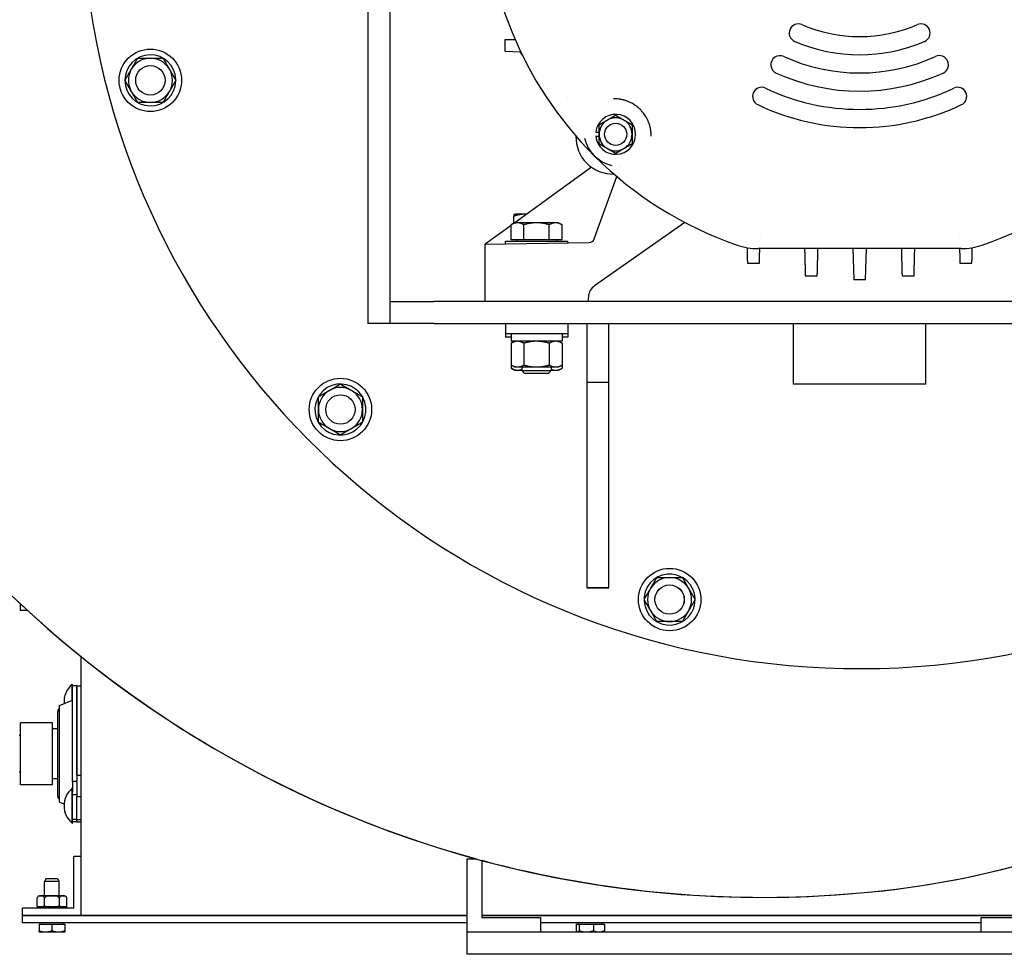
# Model space of a CAD drawing. Header units: inches. Extents: x 18 to 846, y -44 to 561.
# Tile 236 of 256: x 283 to 300, y 124 to 140. Entities that reach past the tile are written whole.
import ezdxf

# ---------------------------------------------------------------- set-up
doc = ezdxf.new("R2010")
doc.units = ezdxf.units.IN
doc.header["$LTSCALE"] = 24
doc.header["$MEASUREMENT"] = 0
doc.layers.add('Visible (ANSI)', color=7, linetype='Continuous', lineweight=30)

msp = doc.modelspace()

# ---------------------------------------------------------------- linework, layer by layer
at = {"layer": 'Visible (ANSI)'}
for p, q in [((288.83199, 149.54688), (288.83199, 134.89399)), ((289.20699, 149.54688), (289.20699, 135.26899)), ((291.1726, 139.72654), (291.34264, 139.731)), ((291.1726, 139.52254), (291.1726, 139.72654)), ((291.43541, 139.51566), (291.1726, 139.52254)), ((291.46729, 139.46045), (291.43541, 139.51566)), ((285.55691, 139.04938), (285.56714, 139.04938)), ((285.56714, 139.01813), (285.55691, 139.01813)), ((285.56223, 139.04017), (285.56737, 139.04017)), ((292.23947, 138.73699), (292.23937, 138.73699)), ((292.7148, 138.15212), (292.77149, 138.15212)), ((292.77149, 138.07737), (292.7148, 138.07737)), ((292.79218, 137.66716), (292.79218, 137.66715)), ((292.63998, 137.55657), (291.33506, 136.6085)), ((293.12821, 137.54654), (293.12822, 137.54655)), ((292.68656, 136.33312), (293.07343, 137.39603)), ((291.33199, 136.6085), (291.27398, 136.575)), ((291.32259, 136.60307), (291.32259, 136.72168)), ((291.33199, 136.75518), (291.33161, 136.75496)), ((291.50501, 136.75518), (291.33199, 136.75518)), ((291.38223, 136.6085), (291.33199, 136.6085)), ((291.70699, 136.6085), (291.38223, 136.6085)), ((291.53695, 136.75518), (291.50501, 136.75518)), ((292.03175, 136.6085), (291.70699, 136.6085)), ((292.08199, 136.6085), (292.03175, 136.6085)), ((292.08199, 136.6085), (292.14, 136.575)), ((294.23337, 136.61305), (292.69498, 135.53586)), ((291.27398, 136.56411), (290.83199, 136.24299)), ((291.27398, 136.321), (291.27398, 136.575)), ((291.49049, 136.321), (291.49049, 136.575)), ((291.9235, 136.321), (291.9235, 136.575)), ((292.14, 136.321), (292.14, 136.575)), ((290.83199, 136.24299), (292.60356, 136.27392)), ((291.17549, 136.29599), (292.23849, 136.29599)), ((291.17549, 136.24899), (291.17549, 136.29599)), ((291.49049, 136.321), (291.27398, 136.321)), ((291.36949, 136.321), (291.36949, 136.29599)), ((291.9235, 136.321), (291.49049, 136.321)), ((292.14, 136.321), (291.9235, 136.321)), ((292.04449, 136.321), (292.04449, 136.29599)), ((292.23849, 136.26754), (292.23849, 136.29599)), ((295.28646, 136.28539), (295.28646, 136.28539)), ((295.51146, 136.35753), (295.51146, 136.35755)), ((298.90252, 136.35754), (298.90252, 136.35753)), ((299.12753, 136.28539), (299.12753, 136.28541)), ((290.83199, 135.26899), (290.83199, 136.24299)), ((298.93367, 136.16899), (295.48031, 136.16899)), ((297.09113, 136.16899), (297.10499, 135.63978)), ((297.30899, 135.63978), (297.32285, 136.16899)), ((297.30899, 135.63978), (297.10499, 135.63978)), ((289.20699, 135.26899), (289.95699, 135.26899)), ((289.20699, 135.26899), (289.20699, 134.89399)), ((304.45699, 135.26899), (289.95699, 135.26899)), ((292.58933, 135.35286), (292.58199, 135.26899)), ((289.20699, 134.89399), (288.83199, 134.89399)), ((289.95699, 134.89399), (289.20699, 134.89399)), ((289.95699, 134.89399), (304.45699, 134.89399)), ((291.17549, 134.89399), (291.17549, 134.71699)), ((292.23849, 134.89399), (292.23849, 134.71699)), ((292.56499, 134.89399), (292.56499, 133.89399)), ((292.93999, 133.89399), (292.93999, 134.89399)), ((296.08199, 133.86274), (296.08199, 134.89399)), ((298.33199, 133.86274), (298.33199, 134.89399)), ((291.17549, 134.71699), (291.17549, 134.66148)), ((292.23849, 134.71699), (291.17549, 134.71699)), ((291.27249, 134.66148), (291.17549, 134.66148)), ((291.27249, 134.71699), (291.27249, 134.59199)), ((292.14149, 134.59199), (291.27249, 134.59199)), ((291.33199, 134.59199), (291.27398, 134.5585)), ((292.08199, 134.59199), (292.14, 134.5585)), ((292.14149, 134.71699), (292.14149, 134.59199)), ((292.23849, 134.66148), (292.14149, 134.66148)), ((292.23849, 134.71699), (292.23849, 134.66148)), ((291.27398, 134.5585), (291.27398, 134.18749)), ((291.49049, 134.5585), (291.49049, 134.18749)), ((291.9235, 134.5585), (291.9235, 134.18749)), ((292.14, 134.5585), (292.14, 134.18749)), ((291.27398, 134.18749), (291.27398, 134.13197)), ((291.33199, 134.15399), (291.27398, 134.18749)), ((291.33199, 134.09848), (291.27398, 134.13197)), ((291.33199, 134.15399), (291.38223, 134.15399)), ((291.33199, 134.09848), (291.38223, 134.09848)), ((291.38223, 134.15399), (291.70699, 134.15399)), ((291.38223, 134.09848), (291.45699, 134.09848)), ((291.45699, 134.15399), (291.45699, 134.0918)), ((291.45699, 134.0918), (291.95699, 134.0918)), ((291.50279, 134.04599), (291.45699, 134.0918)), ((291.70699, 134.15399), (292.03175, 134.15399)), ((291.91119, 134.04599), (291.95699, 134.0918)), ((291.95699, 134.15399), (291.95699, 134.0918)), ((291.95699, 134.09848), (292.03175, 134.09848)), ((292.03175, 134.15399), (292.08199, 134.15399)), ((292.03175, 134.09848), (292.08199, 134.09848)), ((292.08199, 134.15399), (292.14, 134.18749)), ((292.08199, 134.09848), (292.14, 134.13197)), ((292.14, 134.18749), (292.14, 134.13197)), ((291.91119, 134.04599), (291.50279, 134.04599)), ((292.56499, 133.89399), (292.93999, 133.89399)), ((292.56499, 133.89399), (292.56499, 130.39399)), ((292.93999, 130.39399), (292.93999, 133.89399)), ((298.33199, 133.86274), (296.08199, 133.86274)), ((288.72753, 133.65569), (288.73639, 133.6608)), ((288.73674, 133.65037), (288.7412, 133.65294)), ((288.75201, 133.63374), (288.74316, 133.62862)), ((294.17022, 130.56992), (294.17533, 130.57878)), ((294.18085, 130.56992), (294.18342, 130.57437)), ((294.2024, 130.56315), (294.19728, 130.55429)), ((292.93999, 130.39399), (292.56499, 130.39399)), ((292.56499, 130.39399), (292.93999, 130.39399)), ((282.91867, 130.12246), (282.91867, 130.01279)), ((282.91867, 130.01279), (283.03677, 130.01279)), ((283.95699, 124.81899), (283.95699, 129.21995)), ((283.80199, 128.48186), (283.80199, 128.74989)), ((283.80199, 128.74989), (283.80759, 128.74989)), ((283.80759, 128.72449), (283.80759, 128.74989)), ((283.80759, 127.09723), (283.80759, 128.72449)), ((283.88229, 128.72449), (283.80759, 128.72449)), ((283.88229, 127.2084), (283.88229, 128.72449)), ((283.88229, 128.72449), (283.95699, 128.72449)), ((283.88229, 128.72449), (283.88229, 127.09723)), ((283.58788, 128.39016), (283.80759, 128.48426)), ((283.58788, 126.74783), (283.58788, 128.39016)), ((283.55649, 126.84699), (283.55649, 128.29099)), ((282.91999, 127.04149), (282.91999, 128.09649)), ((283.46499, 128.09649), (282.91999, 128.09649)), ((283.46499, 127.04149), (283.46499, 128.09649)), ((283.55649, 127.99649), (283.46499, 127.99649)), ((282.91999, 127.88149), (282.89799, 127.88149)), ((282.91999, 127.25649), (282.89799, 127.25649)), ((283.55649, 127.14149), (283.46499, 127.14149)), ((283.88229, 127.09723), (283.80759, 127.09723)), ((283.80759, 127.09723), (283.80759, 126.92697)), ((283.88229, 127.2084), (283.95699, 127.2084)), ((283.88229, 127.07542), (283.88229, 127.09723)), ((283.88229, 127.07542), (283.88229, 126.84191)), ((283.46499, 127.04149), (282.91999, 127.04149)), ((283.80199, 126.38799), (283.80199, 126.98199)), ((283.80199, 126.98199), (283.80759, 126.98199)), ((283.80759, 126.38799), (283.80759, 126.92697)), ((283.58788, 126.74783), (283.66378, 126.71532)), ((283.88229, 126.87345), (283.80759, 126.87345)), ((283.88229, 126.44815), (283.88229, 126.84191)), ((283.88229, 126.84191), (283.95699, 126.84191)), ((283.80199, 126.38799), (283.80759, 126.38799)), ((283.88229, 126.44815), (283.80759, 126.44815)), ((283.88229, 126.41349), (283.80759, 126.41349)), ((283.88229, 126.41349), (283.88229, 126.44815)), ((283.88229, 126.44815), (283.95699, 126.44815)), ((283.88229, 126.44815), (283.88229, 126.41349)), ((283.88229, 126.41349), (283.95699, 126.41349)), ((283.83199, 124.94399), (283.83199, 125.81899)), ((283.95699, 125.81899), (283.83199, 125.81899)), ((283.95699, 124.81899), (283.95699, 125.81899)), ((290.52379, 125.78106), (290.68338, 125.78106)), ((290.52379, 124.53106), (290.52379, 125.78106)), ((290.77379, 125.75658), (290.77379, 124.78106)), ((283.35806, 125.44373), (283.33099, 125.39373)), ((283.58099, 125.39373), (283.33099, 125.39373)), ((283.33099, 125.14899), (283.33099, 125.39373)), ((283.35806, 125.44373), (283.55393, 125.44373)), ((283.55393, 125.44373), (283.58099, 125.39373)), ((283.58099, 125.14899), (283.58099, 125.39373)), ((283.2044, 124.96899), (283.2044, 125.10899)), ((283.66958, 125.14899), (283.2444, 125.14899)), ((283.3307, 124.96899), (283.3307, 125.10899)), ((283.58329, 124.96899), (283.58329, 125.10899)), ((283.70958, 124.96899), (283.70958, 125.10899)), ((283.83199, 124.94399), (282.95699, 124.94399)), ((282.95699, 124.81899), (282.95699, 124.94399)), ((283.20744, 124.96899), (283.2044, 124.96899)), ((283.20744, 124.96899), (283.20744, 124.94399)), ((283.20744, 124.96899), (283.21036, 124.96899)), ((283.21036, 124.96899), (283.21704, 124.96899)), ((283.21036, 124.94399), (283.21036, 124.96899)), ((283.21704, 124.96899), (283.21704, 124.94399)), ((283.21704, 124.96899), (283.22565, 124.96899)), ((283.22565, 124.96899), (283.23866, 124.96899)), ((283.22565, 124.94399), (283.22565, 124.96899)), ((283.23866, 124.96899), (283.23866, 124.94399)), ((283.23866, 124.96899), (283.25253, 124.96899)), ((283.25253, 124.96899), (283.27124, 124.96899)), ((283.25253, 124.94399), (283.25253, 124.96899)), ((283.27124, 124.96899), (283.27124, 124.94399)), ((283.27124, 124.96899), (283.28967, 124.96899)), ((283.28967, 124.96899), (283.30759, 124.96899)), ((283.28967, 124.94399), (283.28967, 124.96899)), ((283.31313, 124.96899), (283.30759, 124.96899)), ((283.31313, 124.96899), (283.31313, 124.94399)), ((283.31313, 124.96899), (283.32806, 124.96899)), ((283.3307, 124.96899), (283.32806, 124.96899)), ((283.36129, 124.96899), (283.3307, 124.96899)), ((283.3352, 124.94399), (283.3352, 124.96899)), ((283.35999, 124.96899), (283.35999, 124.94399)), ((283.36129, 124.96899), (283.36223, 124.96899)), ((283.36223, 124.96899), (283.36223, 124.94399)), ((283.36223, 124.96899), (283.38684, 124.96899)), ((283.38684, 124.96899), (283.40651, 124.96899)), ((283.38684, 124.94399), (283.38684, 124.96899)), ((283.40749, 124.96899), (283.40651, 124.96899)), ((283.40724, 124.96899), (283.40724, 124.94399)), ((283.40749, 124.96899), (283.41609, 124.96899)), ((283.41609, 124.96899), (283.41609, 124.94399)), ((283.41609, 124.96899), (283.44199, 124.96899)), ((283.44199, 124.96899), (283.45699, 124.96899)), ((283.44199, 124.94399), (283.44199, 124.96899)), ((283.45699, 124.96899), (283.47199, 124.96899)), ((283.45699, 124.96899), (283.45699, 124.94399)), ((283.47199, 124.96899), (283.4979, 124.96899)), ((283.47199, 124.96899), (283.47199, 124.94399)), ((283.4979, 124.96899), (283.5065, 124.96899)), ((283.4979, 124.94399), (283.4979, 124.96899)), ((283.50747, 124.96899), (283.5065, 124.96899)), ((283.50674, 124.96899), (283.50674, 124.94399)), ((283.50747, 124.96899), (283.52715, 124.96899)), ((283.52715, 124.96899), (283.52715, 124.94399)), ((283.52715, 124.96899), (283.55175, 124.96899)), ((283.55175, 124.96899), (283.5527, 124.96899)), ((283.55175, 124.94399), (283.55175, 124.96899)), ((283.58329, 124.96899), (283.5527, 124.96899)), ((283.55399, 124.96899), (283.55399, 124.94399)), ((283.57878, 124.96899), (283.57878, 124.94399)), ((283.58592, 124.96899), (283.58329, 124.96899)), ((283.58592, 124.96899), (283.60086, 124.96899)), ((283.6064, 124.96899), (283.60086, 124.96899)), ((283.60086, 124.94399), (283.60086, 124.96899)), ((283.6064, 124.96899), (283.62431, 124.96899)), ((283.62431, 124.96899), (283.62431, 124.94399)), ((283.62431, 124.96899), (283.64275, 124.96899)), ((283.64275, 124.96899), (283.66145, 124.96899)), ((283.64275, 124.94399), (283.64275, 124.96899)), ((283.66145, 124.96899), (283.66145, 124.94399)), ((283.66145, 124.96899), (283.67532, 124.96899)), ((283.67532, 124.96899), (283.68834, 124.96899)), ((283.67532, 124.94399), (283.67532, 124.96899)), ((283.68834, 124.96899), (283.68834, 124.94399)), ((283.68834, 124.96899), (283.69695, 124.96899)), ((283.69695, 124.96899), (283.70362, 124.96899)), ((283.69695, 124.94399), (283.69695, 124.96899)), ((283.70362, 124.96899), (283.70362, 124.94399)), ((283.70362, 124.96899), (283.70654, 124.96899)), ((283.70958, 124.96899), (283.70654, 124.96899)), ((283.70654, 124.94399), (283.70654, 124.96899)), ((283.95699, 124.81899), (282.95699, 124.81899)), ((290.52379, 124.81333), (282.95699, 124.81333)), ((282.95699, 124.69373), (282.95699, 124.81333)), ((283.33099, 124.81333), (283.33099, 124.81899)), ((283.58099, 124.81333), (283.58099, 124.81899)), ((290.52379, 124.81899), (283.95699, 124.81899)), ((300.27379, 124.81899), (290.77379, 124.81899)), ((300.27379, 124.81333), (290.77379, 124.81333)), ((290.77379, 124.78106), (291.77379, 124.78106)), ((291.77379, 124.78106), (291.77379, 124.53106)), ((292.49799, 124.81333), (292.49799, 124.81899)), ((292.74799, 124.81333), (292.74799, 124.81899)), ((299.27379, 124.53106), (299.27379, 124.78106)), ((299.27379, 124.78106), (300.27379, 124.78106)), ((290.52379, 124.69373), (282.95699, 124.69373)), ((283.23724, 124.66873), (283.23724, 124.55702)), ((283.23724, 124.66873), (283.45599, 124.66873)), ((283.23724, 124.53748), (283.34662, 124.53748)), ((283.25912, 124.66873), (283.25912, 124.69373)), ((283.34662, 124.53748), (283.56537, 124.53748)), ((283.45599, 124.66873), (283.45599, 124.55702)), ((283.45599, 124.66873), (283.67474, 124.66873)), ((283.56537, 124.53748), (283.67474, 124.53748)), ((283.65287, 124.66873), (283.65287, 124.69373)), ((283.67474, 124.66873), (283.67474, 124.55702)), ((299.27379, 124.69373), (291.77379, 124.69373)), ((292.38317, 124.66873), (292.4344, 124.66873)), ((292.38317, 124.66873), (292.38317, 124.55702)), ((292.40424, 124.53748), (292.3996, 124.54016)), ((292.40424, 124.53748), (292.40879, 124.53748)), ((292.40879, 124.53748), (292.55431, 124.53748)), ((292.42612, 124.66873), (292.42612, 124.69373)), ((292.4344, 124.66873), (292.67422, 124.66873)), ((292.4344, 124.66873), (292.4344, 124.55702)), ((292.55431, 124.53748), (292.76851, 124.53748)), ((292.67422, 124.66873), (292.86281, 124.66873)), ((292.67422, 124.66873), (292.67422, 124.55702)), ((292.76851, 124.53748), (292.84174, 124.53748)), ((292.81987, 124.66873), (292.81987, 124.69373)), ((292.84174, 124.53748), (292.84638, 124.54016)), ((292.86281, 124.66873), (292.86281, 124.55702)), ((291.77379, 124.53106), (290.52379, 124.53106)), ((300.52379, 124.53106), (290.52379, 124.53106)), ((290.52379, 124.15606), (290.52379, 124.53106)), ((300.52379, 124.53106), (299.27379, 124.53106)), ((300.52379, 124.15606), (290.52379, 124.15606))]:
    msp.add_line(p, q, dxfattribs=at)
for centre, radius in [((285.13292, 139.03375), 0.5315), ((285.13292, 139.03375), 0.25014), ((285.13292, 139.03375), 0.25), ((293.05274, 138.11474), 0.19), ((288.36816, 133.43016), 0.5315), ((288.36816, 133.43016), 0.25014), ((288.36816, 133.43016), 0.25), ((293.97175, 130.19492), 0.5315), ((293.97175, 130.19492), 0.25014), ((293.97175, 130.19492), 0.25)]:
    msp.add_circle(centre, radius, dxfattribs=at)
for centre, radius, start, end in [((297.20699, 142.26899), 13.25, 103.059522, 351.697975), ((297.20699, 142.26899), 6.39, 135, 225), ((295.56226, 143.62057), 18.49463, 191.15325, 275.133842), ((295.56227, 143.62026), 18.49463, 191.153204, 254.700812), ((296.16207, 139.83914), 0.155, 66.730665, 246.730665), ((297.20699, 142.26899), 2.49, 246.730665, 293.269335), ((298.25191, 139.83914), 0.155, 293.269335, 113.269335), ((297.20699, 142.26899), 2.8, 246.730665, 293.269335), ((285.13292, 139.03375), 0.4345, 2.060851, 357.939149), ((295.85033, 139.29919), 0.155, 65.448235, 245.448235), ((298.56365, 139.29919), 0.155, 294.551765, 114.551765), ((285.13292, 139.03375), 0.375, 90, 150), ((285.13292, 139.03375), 0.375, 30, 90), ((297.20699, 142.26899), 3.11, 245.448235, 294.551765), ((285.13292, 139.03375), 0.375, 150, 210), ((285.13292, 139.03375), 0.375, 330, 30), ((297.20699, 142.26899), 3.42, 245.448235, 294.551765), ((285.13292, 139.03375), 0.4345, 357.939149, 0.846066), ((285.13292, 139.03375), 0.375, 210, 270), ((285.13292, 139.03375), 0.375, 270, 330), ((295.53915, 138.76021), 0.155, 64.57673, 244.57673), ((297.20699, 142.26899), 3.73, 244.57673, 295.42327), ((298.87483, 138.76021), 0.155, 295.42327, 115.42327), ((297.20699, 142.26899), 4.04, 244.57673, 295.42327), ((293.05274, 138.11474), 0.34, 186.311077, 173.688923), ((293.05274, 138.11474), 0.28125, 120, 180), ((293.05274, 138.11474), 0.28125, 60, 120), ((293.05274, 138.11474), 0.28125, 0, 60), ((293.05274, 138.11474), 0.28125, 180, 240), ((293.05274, 138.11474), 0.28125, 300, 0), ((293.00678, 138.06878), 0.63, 178.496613, 271.503387), ((293.12699, 138.18899), 0.62, 193.110682, 256.889318), ((293.05274, 138.11474), 0.28125, 240, 300), ((297.20699, 142.26899), 6.39, 225, 250.932062), ((297.20699, 142.26899), 6.39, 289.067938, 315), ((292.60199, 136.3639), 0.09, 271, 340), ((295.48031, 137.27359), 1.1046, 250.932062, 270), ((298.93367, 137.27359), 1.1046, 270, 289.067938), ((292.83838, 135.33107), 0.25, 125, 175), ((288.36816, 133.43016), 0.4345, 32.060851, 27.939149), ((288.36816, 133.43016), 0.375, 120, 180), ((288.36816, 133.43016), 0.375, 60, 120), ((288.36816, 133.43016), 0.375, 0, 60), ((288.36816, 133.43016), 0.4345, 27.939149, 30.846066), ((288.36816, 133.43016), 0.375, 180, 240), ((288.36816, 133.43016), 0.375, 300, 0), ((288.36816, 133.43016), 0.375, 240, 300), ((295.8882, 140.60209), 15.45919, 274.931728, 322.895097), ((293.97175, 130.19492), 0.4345, 62.060851, 57.939149), ((293.97175, 130.19492), 0.375, 90, 150), ((293.97175, 130.19492), 0.375, 30, 90), ((293.97175, 130.19492), 0.4345, 57.939149, 60.846066), ((293.97175, 130.19492), 0.375, 150, 210), ((293.97175, 130.19492), 0.375, 330, 30), ((293.97175, 130.19492), 0.375, 210, 270), ((293.97175, 130.19492), 0.375, 270, 330), ((284.04869, 128.45289), 0.3861, 129.715137, 184.490185), ((283.62149, 128.29099), 0.065, 121.136519, 180), ((284.04869, 126.68499), 0.3861, 129.715137, 230.284863), ((283.62149, 126.84699), 0.065, 180, 238.863481), ((295.56227, 143.62026), 18.49463, 254.994506, 275.135342), ((295.88827, 140.6018), 15.45919, 274.933295, 286.480188), ((283.2444, 125.10899), 0.04, 90, 180), ((283.66958, 125.10899), 0.04, 0, 90)]:
    msp.add_arc(centre, radius, start, end, dxfattribs=at)
for points, weights in [([(284.80816, 139.22125), (284.8584, 139.30827), (284.91641, 139.40875)], [1, 1.0379548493, 1]), ([(284.91641, 139.40875), (285.03244, 139.40875), (285.13292, 139.40875)], [1, 1.0379548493, 1]), ([(285.13292, 139.40875), (285.2334, 139.40875), (285.34943, 139.40875)], [1, 1.0379548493, 1]), ([(285.34943, 139.40875), (285.40744, 139.30827), (285.45768, 139.22125)], [1, 1.0379548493, 1]), ([(284.69991, 139.03375), (284.75792, 139.13424), (284.80816, 139.22125)], [1, 1.0379548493, 1]), ([(285.45768, 139.22125), (285.50792, 139.13424), (285.56593, 139.03375)], [1, 1.0379548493, 1]), ([(284.80816, 138.84625), (284.75792, 138.93327), (284.69991, 139.03375)], [1, 1.0379548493, 1]), ([(285.56593, 139.03375), (285.50792, 138.93327), (285.45768, 138.84625)], [1, 1.0379548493, 1]), ([(284.91641, 138.65875), (284.8584, 138.75924), (284.80816, 138.84625)], [1, 1.0379548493, 1]), ([(285.45768, 138.84625), (285.40744, 138.75924), (285.34943, 138.65875)], [1, 1.0379548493, 1]), ([(285.13292, 138.65875), (285.03244, 138.65875), (284.91641, 138.65875)], [1, 1.0379548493, 1]), ([(285.34943, 138.65875), (285.2334, 138.65875), (285.13292, 138.65875)], [1, 1.0379548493, 1]), ([(292.77149, 138.27712), (292.84685, 138.32063), (292.91211, 138.35831)], [1.97854999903, 2.13159137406, 2.13159137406]), ([(292.91211, 138.35831), (292.97738, 138.39599), (293.05274, 138.4395)], [2.13159137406, 2.13159137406, 1.97854999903]), ([(293.05274, 138.4395), (293.1281, 138.39599), (293.19336, 138.35831)], [1.97854999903, 2.13159137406, 2.13159137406]), ([(293.19336, 138.35831), (293.25863, 138.32063), (293.33399, 138.27712)], [2.13159137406, 2.13159137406, 1.97854999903]), ([(292.77149, 138.11474), (292.77149, 138.1901), (292.77149, 138.27712)], [2.13159137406, 2.13159137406, 1.97854999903]), ([(292.77149, 137.95236), (292.77149, 138.03938), (292.77149, 138.11474)], [1.97854999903, 2.13159137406, 2.13159137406]), ([(293.33399, 138.27712), (293.33399, 138.1901), (293.33399, 138.11474)], [1.97854999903, 2.13159137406, 2.13159137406]), ([(293.33399, 138.11474), (293.33399, 138.03938), (293.33399, 137.95236)], [2.13159137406, 2.13159137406, 1.97854999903]), ([(292.91211, 137.87117), (292.84685, 137.90885), (292.77149, 137.95236)], [2.13159137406, 2.13159137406, 1.97854999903]), ([(293.33399, 137.95236), (293.25863, 137.90885), (293.19336, 137.87117)], [1.97854999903, 2.13159137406, 2.13159137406]), ([(293.05274, 137.78998), (292.97738, 137.83349), (292.91211, 137.87117)], [1.97854999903, 2.13159137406, 2.13159137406]), ([(293.19336, 137.87117), (293.1281, 137.83349), (293.05274, 137.78998)], [2.13159137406, 2.13159137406, 1.97854999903]), ([(291.38223, 136.6085), (291.33199, 136.6085), (291.27398, 136.575)], [1, 1.0379548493, 1]), ([(291.50501, 136.75518), (291.42035, 136.75518), (291.32259, 136.72168)], [1, 1.0379548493, 1]), ([(291.32259, 136.72168), (291.32742, 136.75254), (291.33161, 136.75496)], [1, 1.03486109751, 1.00568315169]), ([(291.49049, 136.575), (291.43247, 136.6085), (291.38223, 136.6085)], [1, 1.0379548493, 1]), ([(291.70699, 136.6085), (291.60651, 136.6085), (291.49049, 136.575)], [1, 1.0379548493, 1]), ([(291.53556, 136.75417), (291.52025, 136.75518), (291.50501, 136.75518)], [1.01093873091, 1.00662616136, 1]), ([(291.9235, 136.575), (291.80747, 136.6085), (291.70699, 136.6085)], [1, 1.0379548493, 1]), ([(292.03175, 136.6085), (291.98151, 136.6085), (291.9235, 136.575)], [1, 1.0379548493, 1]), ([(292.14, 136.575), (292.08199, 136.6085), (292.03175, 136.6085)], [1, 1.0379548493, 1]), ([(295.28907, 136.18567), (295.29247, 136.05558), (295.29601, 135.92037)], [1.04590290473, 1.05113379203, 1.05595112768]), ([(295.50001, 135.92037), (295.50333, 136.04701), (295.50652, 136.16899)], [1.05171779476, 1.0471238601, 1.04216285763]), ([(296.2691, 136.16899), (296.27497, 135.94479), (296.28127, 135.70394)], [1.03435628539, 1.04411250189, 1.05256887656]), ([(296.48527, 135.70394), (296.49159, 135.94492), (296.49745, 136.16899)], [1.05077090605, 1.04224290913, 1.03240689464]), ([(297.91653, 136.16899), (297.9224, 135.94492), (297.92871, 135.70394)], [1.03240689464, 1.04224290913, 1.05077090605]), ([(298.13271, 135.70394), (298.13902, 135.94479), (298.14489, 136.16899)], [1.0525720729, 1.04411577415, 1.03435962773]), ([(298.90746, 136.16899), (298.91065, 136.04701), (298.91397, 135.92037)], [1.04215940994, 1.04712045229, 1.05171442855]), ([(299.11797, 135.92037), (299.12151, 136.05558), (299.12492, 136.18567)], [1.05595468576, 1.05113739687, 1.04590655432]), ([(295.29601, 135.92037), (295.39845, 135.92037), (295.50001, 135.92037)], [1.93123151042, 1.93563474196, 1.93958493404]), ([(298.91397, 135.92037), (299.01554, 135.92037), (299.11797, 135.92037)], [1.93958493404, 1.93563474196, 1.93123151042]), ([(296.28127, 135.70394), (296.38347, 135.70394), (296.48527, 135.70394)], [1.91364557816, 1.91571723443, 1.9173354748]), ([(297.92871, 135.70394), (298.03051, 135.70394), (298.13271, 135.70394)], [1.9173354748, 1.91571723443, 1.91364557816]), ([(291.38223, 134.59199), (291.33199, 134.59199), (291.27398, 134.5585)], [1, 1.0379548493, 1]), ([(291.49049, 134.5585), (291.43247, 134.59199), (291.38223, 134.59199)], [1, 1.0379548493, 1]), ([(291.70699, 134.59199), (291.60651, 134.59199), (291.49049, 134.5585)], [1, 1.0379548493, 1]), ([(291.9235, 134.5585), (291.80747, 134.59199), (291.70699, 134.59199)], [1, 1.0379548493, 1]), ([(292.03175, 134.59199), (291.98151, 134.59199), (291.9235, 134.5585)], [1, 1.0379548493, 1]), ([(292.14, 134.5585), (292.08199, 134.59199), (292.03175, 134.59199)], [1, 1.0379548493, 1]), ([(291.27398, 134.18749), (291.33199, 134.15399), (291.38223, 134.15399)], [1, 1.0379548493, 1]), ([(291.27398, 134.13197), (291.33199, 134.09848), (291.38223, 134.09848)], [1, 1.0379548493, 1]), ([(291.38223, 134.15399), (291.43247, 134.15399), (291.49049, 134.18749)], [1, 1.0379548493, 1]), ([(291.38223, 134.09848), (291.41823, 134.09848), (291.45699, 134.11505)], [1, 1.02690849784, 1.01566285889]), ([(291.49049, 134.18749), (291.60651, 134.15399), (291.70699, 134.15399)], [1, 1.0379548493, 1]), ([(291.70699, 134.15399), (291.80747, 134.15399), (291.9235, 134.18749)], [1, 1.0379548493, 1]), ([(291.9235, 134.18749), (291.98151, 134.15399), (292.03175, 134.15399)], [1, 1.0379548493, 1]), ([(291.95699, 134.11505), (291.99575, 134.09848), (292.03175, 134.09848)], [1.01566285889, 1.02690849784, 1]), ([(292.03175, 134.15399), (292.08199, 134.15399), (292.14, 134.18749)], [1, 1.0379548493, 1]), ([(292.03175, 134.09848), (292.08199, 134.09848), (292.14, 134.13197)], [1, 1.0379548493, 1]), ([(287.99316, 133.64666), (288.09364, 133.70468), (288.18066, 133.75492)], [1, 1.0379548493, 1]), ([(288.18066, 133.75492), (288.26768, 133.80516), (288.36816, 133.86317)], [1, 1.0379548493, 1]), ([(288.36816, 133.86317), (288.46864, 133.80516), (288.55566, 133.75492)], [1, 1.0379548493, 1]), ([(288.55566, 133.75492), (288.64268, 133.70468), (288.74316, 133.64666)], [1, 1.0379548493, 1]), ([(287.99316, 133.43016), (287.99316, 133.53064), (287.99316, 133.64666)], [1, 1.0379548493, 1]), ([(288.74316, 133.64666), (288.74316, 133.53064), (288.74316, 133.43016)], [1, 1.0379548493, 1]), ([(287.99316, 133.21365), (287.99316, 133.32968), (287.99316, 133.43016)], [1, 1.0379548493, 1]), ([(288.74316, 133.43016), (288.74316, 133.32968), (288.74316, 133.21365)], [1, 1.0379548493, 1]), ([(288.18066, 133.1054), (288.09364, 133.15564), (287.99316, 133.21365)], [1, 1.0379548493, 1]), ([(288.36816, 132.99714), (288.26768, 133.05516), (288.18066, 133.1054)], [1, 1.0379548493, 1]), ([(288.55566, 133.1054), (288.46864, 133.05516), (288.36816, 132.99714)], [1, 1.0379548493, 1]), ([(288.74316, 133.21365), (288.64268, 133.15564), (288.55566, 133.1054)], [1, 1.0379548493, 1]), ([(293.64699, 130.38242), (293.69723, 130.46944), (293.75525, 130.56992)], [1, 1.0379548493, 1]), ([(293.75525, 130.56992), (293.87127, 130.56992), (293.97175, 130.56992)], [1, 1.0379548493, 1]), ([(293.97175, 130.56992), (294.07223, 130.56992), (294.18826, 130.56992)], [1, 1.0379548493, 1]), ([(294.18826, 130.56992), (294.24627, 130.46944), (294.29651, 130.38242)], [1, 1.0379548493, 1]), ([(293.53874, 130.19492), (293.59675, 130.2954), (293.64699, 130.38242)], [1, 1.0379548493, 1]), ([(294.29651, 130.38242), (294.34675, 130.2954), (294.40477, 130.19492)], [1, 1.0379548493, 1]), ([(293.64699, 130.00742), (293.59675, 130.09444), (293.53874, 130.19492)], [1, 1.0379548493, 1]), ([(294.40477, 130.19492), (294.34675, 130.09444), (294.29651, 130.00742)], [1, 1.0379548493, 1]), ([(293.75525, 129.81992), (293.69723, 129.9204), (293.64699, 130.00742)], [1, 1.0379548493, 1]), ([(294.29651, 130.00742), (294.24627, 129.9204), (294.18826, 129.81992)], [1, 1.0379548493, 1]), ([(293.97175, 129.81992), (293.87127, 129.81992), (293.75525, 129.81992)], [1, 1.0379548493, 1]), ([(294.18826, 129.81992), (294.07223, 129.81992), (293.97175, 129.81992)], [1, 1.0379548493, 1]), ([(283.23724, 124.53748), (283.23724, 124.53748), (283.23724, 124.55702)], [1, 1.0379548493, 1]), ([(283.23724, 124.55702), (283.29586, 124.53748), (283.34662, 124.53748)], [1, 1.0379548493, 1]), ([(283.34662, 124.53748), (283.39738, 124.53748), (283.45599, 124.55702)], [1, 1.0379548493, 1]), ([(283.45599, 124.55702), (283.51461, 124.53748), (283.56537, 124.53748)], [1, 1.0379548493, 1]), ([(283.56537, 124.53748), (283.61613, 124.53748), (283.67474, 124.55702)], [1, 1.0379548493, 1]), ([(283.67474, 124.55702), (283.67474, 124.53748), (283.67474, 124.53748)], [1, 1.0379548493, 1]), ([(292.38317, 124.55702), (292.3969, 124.53748), (292.40879, 124.53748)], [1, 1.0379548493, 1]), ([(292.40879, 124.53748), (292.42068, 124.53748), (292.4344, 124.55702)], [1, 1.0379548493, 1]), ([(292.4344, 124.55702), (292.49866, 124.53748), (292.55431, 124.53748)], [1, 1.0379548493, 1]), ([(292.55431, 124.53748), (292.60996, 124.53748), (292.67422, 124.55702)], [1, 1.0379548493, 1]), ([(292.67422, 124.55702), (292.72475, 124.53748), (292.76851, 124.53748)], [1, 1.0379548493, 1]), ([(292.76851, 124.53748), (292.81228, 124.53748), (292.86281, 124.55702)], [1, 1.0379548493, 1]), ([(292.86281, 124.55702), (292.85409, 124.54461), (292.84638, 124.54016)], [1, 1.02377252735, 1.01776582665])]:
    msp.add_rational_spline(points, weights, degree=2, dxfattribs=at)
for points, knots in [([(293.65793, 138.08126), (293.65812, 138.09505), (293.65787, 138.10917), (293.65709, 138.12363), (293.65676, 138.12983), (293.65633, 138.13609), (293.65581, 138.14242), (293.6551, 138.15084), (293.65422, 138.15935), (293.65316, 138.16786), (293.65239, 138.17407), (293.65152, 138.18028), (293.65055, 138.1865), (293.64997, 138.19025), (293.64936, 138.19401), (293.6487, 138.19776), (293.6475, 138.20472), (293.64616, 138.2117), (293.64471, 138.21869), (293.64249, 138.22928), (293.63999, 138.2399), (293.63719, 138.25053), (293.63171, 138.27134), (293.62507, 138.2922), (293.61719, 138.31303), (293.61651, 138.31483), (293.61582, 138.31663), (293.61512, 138.31843), (293.60908, 138.33394), (293.60247, 138.34912), (293.59524, 138.3641), (293.59367, 138.36735), (293.59207, 138.37058), (293.59044, 138.37382), (293.5854, 138.38378), (293.58008, 138.39366), (293.57452, 138.40337), (293.56899, 138.41301), (293.56321, 138.4225), (293.55715, 138.43189), (293.55674, 138.43251), (293.55634, 138.43314), (293.55593, 138.43377), (293.54793, 138.44604), (293.53944, 138.45814), (293.53054, 138.46992), (293.52618, 138.47568), (293.52173, 138.48137), (293.51719, 138.48696), (293.50339, 138.50396), (293.48879, 138.52015), (293.4734, 138.53553), (293.46547, 138.54347), (293.4573, 138.55121), (293.44895, 138.55871), (293.44105, 138.5658), (293.43298, 138.57269), (293.4247, 138.5794), (293.42427, 138.57975), (293.42384, 138.58009), (293.42342, 138.58044), (293.41232, 138.58938), (293.40086, 138.598), (293.38916, 138.60618), (293.38333, 138.61027), (293.37743, 138.61424), (293.3715, 138.6181), (293.37075, 138.61859), (293.37, 138.61908), (293.36925, 138.61956), (293.35983, 138.62563), (293.35029, 138.63142), (293.34061, 138.63695), (293.33087, 138.64252), (293.32098, 138.64783), (293.31103, 138.65283), (293.29539, 138.6607), (293.27954, 138.66786), (293.26337, 138.67437), (293.26114, 138.67527), (293.2589, 138.67616), (293.25665, 138.67703), (293.25451, 138.67786), (293.25237, 138.67868), (293.25023, 138.67949), (293.23823, 138.68401), (293.22608, 138.68817), (293.21394, 138.69192), (293.20794, 138.69378), (293.20195, 138.69553), (293.19598, 138.69718), (293.19314, 138.69797), (293.19031, 138.69873), (293.18748, 138.69947), (293.17402, 138.70299), (293.1606, 138.70603), (293.14726, 138.7086), (293.1434, 138.70934), (293.13955, 138.71005), (293.1357, 138.71072), (293.13157, 138.71143), (293.12744, 138.71211), (293.12333, 138.71274), (293.1076, 138.71514), (293.09198, 138.71693), (293.07652, 138.71812), (293.06434, 138.71906), (293.05225, 138.71964), (293.04039, 138.71987), (293.03326, 138.72001), (293.0262, 138.72003), (293.01926, 138.71993)], [0.0089344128, 0.0089344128, 0.0089344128, 0.0089344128, 0.0101774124, 0.0101774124, 0.0101774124, 0.0107104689, 0.0107104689, 0.0107104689, 0.011420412, 0.011420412, 0.011420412, 0.0119377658, 0.0119377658, 0.0119377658, 0.0122490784, 0.0122490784, 0.0122490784, 0.0128258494, 0.0128258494, 0.0128258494, 0.0137012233, 0.0137012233, 0.0137012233, 0.0154155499, 0.0154155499, 0.0154155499, 0.0155637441, 0.0155637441, 0.0155637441, 0.0168402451, 0.0168402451, 0.0168402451, 0.0171172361, 0.0171172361, 0.0171172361, 0.0179720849, 0.0179720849, 0.0179720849, 0.0188216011, 0.0188216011, 0.0188216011, 0.0188784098, 0.0188784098, 0.0188784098, 0.0199914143, 0.0199914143, 0.0199914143, 0.0205357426, 0.0205357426, 0.0205357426, 0.0221906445, 0.0221906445, 0.0221906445, 0.0230437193, 0.0230437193, 0.0230437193, 0.0238504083, 0.0238504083, 0.0238504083, 0.0238920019, 0.0238920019, 0.0238920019, 0.0249699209, 0.0249699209, 0.0249699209, 0.0255077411, 0.0255077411, 0.0255077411, 0.0255757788, 0.0255757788, 0.0255757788, 0.0264282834, 0.0264282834, 0.0264282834, 0.0272864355, 0.0272864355, 0.0272864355, 0.0286357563, 0.0286357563, 0.0286357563, 0.0288224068, 0.0288224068, 0.0288224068, 0.0289996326, 0.0289996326, 0.0289996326, 0.0299904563, 0.0299904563, 0.0299904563, 0.0304797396, 0.0304797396, 0.0304797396, 0.030712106, 0.030712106, 0.030712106, 0.0318171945, 0.0318171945, 0.0318171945, 0.0321370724, 0.0321370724, 0.0321370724, 0.0324807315, 0.0324807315, 0.0324807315, 0.0337944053, 0.0337944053, 0.0337944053, 0.0348290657, 0.0348290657, 0.0348290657, 0.0354517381, 0.0354517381, 0.0354517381, 0.0354517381]), ([(283.3307, 125.10899), (283.3307, 125.11217), (283.33021, 125.11586), (283.32853, 125.12249), (283.32682, 125.12629), (283.32243, 125.13339), (283.31863, 125.13701), (283.30813, 125.14425), (283.29997, 125.14626), (283.28348, 125.14838), (283.27514, 125.14852), (283.25996, 125.14852), (283.25162, 125.14838), (283.23512, 125.14626), (283.22697, 125.14425), (283.21647, 125.13701), (283.21266, 125.13339), (283.20827, 125.12629), (283.20657, 125.12249), (283.20488, 125.11586), (283.2044, 125.11217), (283.2044, 125.10899)], [-1.02484287, -1.02484287, -1.02484287, -1.02484287, -1.000634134, -1.000634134, -0.968185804, -0.968185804, -0.914627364, -0.914627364, -0.798927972, -0.798927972, -0.68322858, -0.68322858, -0.567529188, -0.567529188, -0.451829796, -0.451829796, -0.398271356, -0.398271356, -0.365823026, -0.365823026, -0.34161429, -0.34161429, -0.34161429, -0.34161429]), ([(283.58329, 125.10899), (283.58329, 125.11217), (283.58232, 125.11586), (283.57896, 125.12249), (283.57554, 125.12629), (283.56676, 125.13339), (283.55915, 125.13701), (283.53815, 125.14425), (283.52184, 125.14626), (283.48886, 125.14838), (283.47218, 125.14852), (283.44181, 125.14852), (283.42513, 125.14838), (283.39214, 125.14626), (283.37584, 125.14425), (283.35483, 125.13701), (283.34722, 125.13339), (283.33844, 125.12629), (283.33503, 125.12249), (283.33166, 125.11586), (283.3307, 125.11217), (283.3307, 125.10899)], [-1.02484287, -1.02484287, -1.02484287, -1.02484287, -1.000634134, -1.000634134, -0.968185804, -0.968185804, -0.914627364, -0.914627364, -0.798927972, -0.798927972, -0.68322858, -0.68322858, -0.567529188, -0.567529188, -0.451829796, -0.451829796, -0.398271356, -0.398271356, -0.365823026, -0.365823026, -0.34161429, -0.34161429, -0.34161429, -0.34161429]), ([(283.70958, 125.10899), (283.70958, 125.11217), (283.7091, 125.11586), (283.70742, 125.12249), (283.70571, 125.12629), (283.70132, 125.13339), (283.69751, 125.13701), (283.68701, 125.14425), (283.67886, 125.14626), (283.66237, 125.14838), (283.65403, 125.14852), (283.63884, 125.14852), (283.6305, 125.14838), (283.61401, 125.14626), (283.60586, 125.14425), (283.59536, 125.13701), (283.59155, 125.13339), (283.58716, 125.12629), (283.58545, 125.12249), (283.58377, 125.11586), (283.58329, 125.11217), (283.58329, 125.10899)], [-1.02484287, -1.02484287, -1.02484287, -1.02484287, -1.000634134, -1.000634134, -0.968185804, -0.968185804, -0.914627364, -0.914627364, -0.798927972, -0.798927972, -0.68322858, -0.68322858, -0.567529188, -0.567529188, -0.451829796, -0.451829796, -0.398271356, -0.398271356, -0.365823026, -0.365823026, -0.34161429, -0.34161429, -0.34161429, -0.34161429])]:
    msp.add_open_spline(points, degree=3, knots=knots, dxfattribs=at)

doc.saveas('drawing.dxf')
